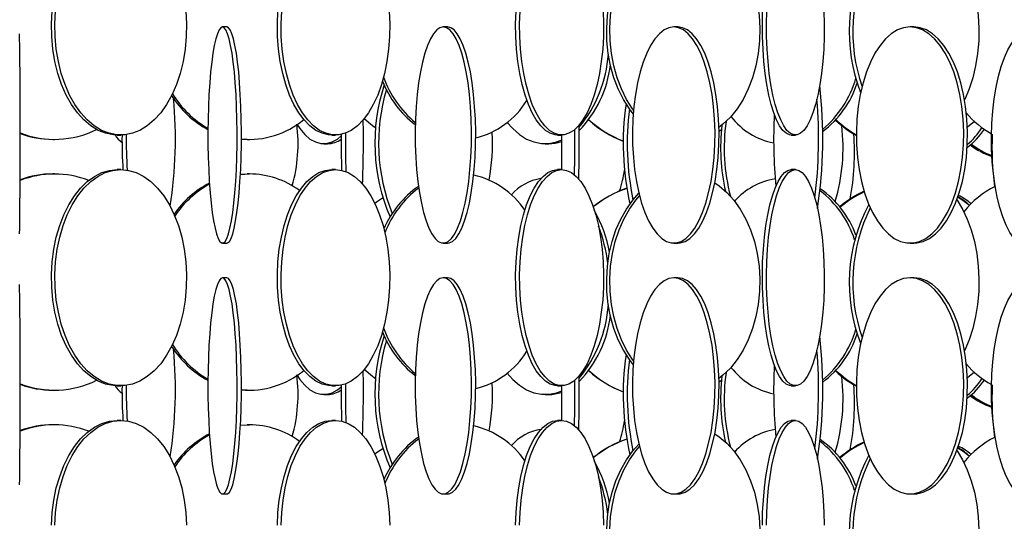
# Model space of a CAD drawing. Header units: millimetres. Extents: x 495 to 2657, y 518 to 2595.
# Tile 20 of 96: x 628 to 742, y 1976 to 2034. Entities that reach past the tile are written whole.
import ezdxf

# ---------------------------------------------------------------- set-up
doc = ezdxf.new("R2010")
doc.units = ezdxf.units.MM

msp = doc.modelspace()

# ---------------------------------------------------------------- linework, layer by layer
at = {"color": 7, "linetype": 'Continuous', "lineweight": 25}
for p, q in [((651.63, 2033.05), (651.14, 2033.05)), ((677.16, 2033.05), (676.68, 2033.05)), ((703.8, 2033.05), (703.34, 2033.05)), ((731.11, 2033.05), (730.68, 2033.05)), ((708.86, 2021.15), (708.58, 2020.97)), ((631.52, 2020.05), (631.69, 2020.05)), ((638.97, 2020.55), (639.37, 2020.55)), ((654.01, 2020.05), (654.25, 2020.05)), ((663.77, 2020.55), (664.21, 2020.55)), ((689.91, 2020.55), (690.37, 2020.55)), ((716.94, 2020.55), (717.42, 2020.55)), ((662.85, 2019.55), (663.3, 2019.55)), ((688.48, 2019.55), (688.88, 2019.55)), ((639.37, 2016.55), (638.97, 2016.55)), ((664.21, 2016.55), (663.77, 2016.55)), ((690.37, 2016.55), (689.91, 2016.55)), ((717.42, 2016.55), (716.94, 2016.55)), ((631.69, 2016.05), (631.52, 2016.05)), ((653.21, 2015.99), (654.25, 2016.05)), ((653.21, 2016.02), (654.01, 2016.05)), ((654.25, 2016.05), (654.01, 2016.05)), ((651.14, 2008.05), (651.63, 2008.05)), ((676.68, 2008.05), (677.16, 2008.05)), ((703.34, 2008.05), (703.8, 2008.05)), ((730.68, 2008.05), (731.11, 2008.05)), ((651.63, 2004.05), (651.14, 2004.05)), ((677.16, 2004.05), (676.68, 2004.05)), ((703.8, 2004.05), (703.34, 2004.05)), ((731.11, 2004.05), (730.68, 2004.05)), ((638.97, 1991.55), (639.37, 1991.55)), ((663.77, 1991.55), (664.21, 1991.55)), ((689.91, 1991.55), (690.37, 1991.55)), ((708.86, 1992.15), (708.58, 1991.97)), ((716.94, 1991.55), (717.42, 1991.55)), ((631.52, 1991.05), (631.69, 1991.05)), ((654.01, 1991.05), (654.25, 1991.05)), ((662.85, 1990.55), (663.3, 1990.55)), ((688.48, 1990.55), (688.88, 1990.55)), ((631.69, 1987.05), (631.52, 1987.05)), ((639.37, 1987.55), (638.97, 1987.55)), ((653.21, 1986.99), (654.25, 1987.05)), ((653.21, 1987.02), (654.01, 1987.05)), ((654.25, 1987.05), (654.01, 1987.05)), ((664.21, 1987.55), (663.77, 1987.55)), ((690.37, 1987.55), (689.91, 1987.55)), ((717.42, 1987.55), (716.94, 1987.55)), ((651.14, 1979.05), (651.63, 1979.05)), ((676.68, 1979.05), (677.16, 1979.05)), ((703.34, 1979.05), (703.8, 1979.05)), ((730.68, 1979.05), (731.11, 1979.05))]:
    msp.add_line(p, q, dxfattribs=at)
at = {"color": 7, "linetype": 'Continuous', "lineweight": 25, "flags": 128}
for points in [[(708.09, 2044.01), (708.59, 2043.67), (709.48, 2042.92), (710.29, 2042.02), (711.03, 2040.99), (711.68, 2039.84), (712.23, 2038.58), (712.67, 2037.25), (713, 2035.84), (713.21, 2034.39), (713.3, 2032.92), (713.27, 2031.44), (713.12, 2029.97), (712.85, 2028.55), (712.46, 2027.17), (711.97, 2025.88), (711.37, 2024.67), (710.67, 2023.58), (709.89, 2022.61), (709.04, 2021.79), (708.57, 2021.41)], [(698.66, 2023.01), (698.22, 2023.58), (697.53, 2024.67), (696.93, 2025.88), (696.43, 2027.17), (696.04, 2028.55), (695.77, 2029.97), (695.62, 2031.44), (695.59, 2032.92), (695.68, 2034.39), (695.89, 2035.84), (696.22, 2037.25), (696.66, 2038.58), (697.21, 2039.84), (697.86, 2040.99), (698.6, 2042.02), (699.32, 2042.82)], [(698.69, 2023.43), (698.58, 2023.58), (697.89, 2024.67), (697.29, 2025.88), (696.79, 2027.17), (696.4, 2028.55), (696.13, 2029.97), (695.98, 2031.44), (695.95, 2032.92), (696.04, 2034.39), (696.25, 2035.84), (696.58, 2037.25), (697.02, 2038.58), (697.57, 2039.84), (698.22, 2040.99), (698.96, 2042.02), (699.39, 2042.52)], [(736.09, 2042.06), (736.12, 2042.02), (736.74, 2040.99), (737.28, 2039.84), (737.74, 2038.58), (738.12, 2037.25), (738.39, 2035.84), (738.57, 2034.39), (738.65, 2032.92), (738.62, 2031.44), (738.49, 2029.97), (738.27, 2028.55), (737.94, 2027.17), (737.53, 2025.88), (737.02, 2024.67), (736.99, 2024.61)], [(638.97, 2020.55), (638.52, 2020.57), (637.62, 2020.75), (636.74, 2021.09), (635.9, 2021.61), (635.1, 2022.29), (634.35, 2023.11), (633.66, 2024.08), (633.05, 2025.17), (632.53, 2026.38), (632.09, 2027.67), (631.75, 2029.05), (631.52, 2030.47), (631.38, 2031.94), (631.36, 2033.42), (631.44, 2034.89)], [(646.9, 2034.89), (646.98, 2033.42), (646.95, 2031.94), (646.82, 2030.47), (646.58, 2029.05), (646.24, 2027.67), (645.81, 2026.38), (645.28, 2025.17), (644.67, 2024.08), (643.99, 2023.11), (643.24, 2022.29), (642.44, 2021.61), (641.59, 2021.09), (640.71, 2020.75), (639.82, 2020.57), (638.91, 2020.57), (638.02, 2020.75), (637.14, 2021.09), (636.29, 2021.61), (635.49, 2022.29), (634.74, 2023.11), (634.06, 2024.08), (633.45, 2025.17), (632.92, 2026.38), (632.49, 2027.67), (632.15, 2029.05), (631.91, 2030.47), (631.78, 2031.94), (631.75, 2033.42), (631.83, 2034.89)], [(663.77, 2020.55), (663.4, 2020.57), (662.66, 2020.75), (661.94, 2021.09), (661.24, 2021.61), (660.58, 2022.29), (659.96, 2023.11), (659.39, 2024.08), (658.89, 2025.17), (658.46, 2026.38), (658.1, 2027.67), (657.82, 2029.05), (657.62, 2030.47), (657.51, 2031.94), (657.49, 2033.42), (657.55, 2034.89)], [(670.42, 2034.89), (670.49, 2033.42), (670.47, 2031.94), (670.36, 2030.47), (670.16, 2029.05), (669.88, 2027.67), (669.52, 2026.38), (669.09, 2025.17), (668.58, 2024.08), (668.02, 2023.11), (667.4, 2022.29), (666.74, 2021.61), (666.04, 2021.09), (665.32, 2020.75), (664.58, 2020.57), (663.83, 2020.57), (663.09, 2020.75), (662.37, 2021.09), (661.67, 2021.61), (661.01, 2022.29), (660.39, 2023.11), (659.83, 2024.08), (659.32, 2025.17), (658.89, 2026.38), (658.53, 2027.67), (658.25, 2029.05), (658.05, 2030.47), (657.94, 2031.94), (657.92, 2033.42), (657.99, 2034.89)], [(689.91, 2020.55), (689.62, 2020.57), (689.05, 2020.75), (688.49, 2021.09), (687.95, 2021.61), (687.44, 2022.29), (686.96, 2023.11), (686.52, 2024.08), (686.14, 2025.17), (685.8, 2026.38), (685.52, 2027.67), (685.31, 2029.05), (685.16, 2030.47), (685.07, 2031.94), (685.05, 2033.42), (685.1, 2034.89)], [(695.17, 2034.89), (695.22, 2033.42), (695.2, 2031.94), (695.12, 2030.47), (694.96, 2029.05), (694.75, 2027.67), (694.47, 2026.38), (694.14, 2025.17), (693.75, 2024.08), (693.31, 2023.11), (692.83, 2022.29), (692.32, 2021.61), (691.78, 2021.09), (691.22, 2020.75), (690.65, 2020.57), (690.08, 2020.57), (689.51, 2020.75), (688.95, 2021.09), (688.41, 2021.61), (687.9, 2022.29), (687.42, 2023.11), (686.98, 2024.08), (686.6, 2025.17), (686.26, 2026.38), (685.98, 2027.67), (685.77, 2029.05), (685.62, 2030.47), (685.53, 2031.94), (685.51, 2033.42), (685.57, 2034.89)], [(716.94, 2020.55), (716.74, 2020.57), (716.35, 2020.75), (715.96, 2021.09), (715.59, 2021.61), (715.24, 2022.29), (714.91, 2023.11), (714.61, 2024.08), (714.34, 2025.17), (714.11, 2026.38), (713.92, 2027.67), (713.77, 2029.05), (713.67, 2030.47), (713.61, 2031.94), (713.6, 2033.42), (713.63, 2034.89)], [(720.72, 2034.89), (720.76, 2033.42), (720.75, 2031.94), (720.69, 2030.47), (720.58, 2029.05), (720.44, 2027.67), (720.24, 2026.38), (720.01, 2025.17), (719.75, 2024.08), (719.45, 2023.11), (719.12, 2022.29), (718.77, 2021.61), (718.39, 2021.09), (718.01, 2020.75), (717.62, 2020.57), (717.22, 2020.57), (716.83, 2020.75), (716.44, 2021.09), (716.07, 2021.61), (715.72, 2022.29), (715.39, 2023.11), (715.09, 2024.08), (714.82, 2025.17), (714.59, 2026.38), (714.4, 2027.67), (714.25, 2029.05), (714.15, 2030.47), (714.09, 2031.94), (714.08, 2033.42), (714.11, 2034.89)], [(627.67, 2009.11), (627.68, 2009.79), (627.69, 2010.61), (627.7, 2011.58), (627.7, 2012.67), (627.71, 2013.88), (627.72, 2015.17), (627.72, 2016.55), (627.72, 2017.97), (627.73, 2019.44), (627.73, 2020.92), (627.72, 2022.39), (627.72, 2023.84), (627.72, 2025.25), (627.71, 2026.58), (627.71, 2027.84), (627.7, 2028.99), (627.69, 2030.02), (627.68, 2030.92), (627.67, 2031.67), (627.66, 2032.27)], [(651.14, 2033.05), (650.94, 2032.96), (650.74, 2032.7), (650.55, 2032.27), (650.37, 2031.67), (650.19, 2030.92), (650.03, 2030.02), (649.89, 2028.99), (649.76, 2027.84), (649.66, 2026.58), (649.57, 2025.25), (649.51, 2023.84), (649.46, 2022.39), (649.45, 2020.92), (649.45, 2019.44), (649.48, 2017.97), (649.54, 2016.55), (649.61, 2015.17), (649.71, 2013.88), (649.82, 2012.67), (649.96, 2011.58), (650.11, 2010.61), (650.28, 2009.79), (650.46, 2009.11), (650.64, 2008.59), (650.84, 2008.25), (651.04, 2008.07), (651.24, 2008.07), (651.44, 2008.25), (651.63, 2008.59), (651.82, 2009.11), (652, 2009.79), (652.17, 2010.61), (652.32, 2011.58), (652.45, 2012.67), (652.57, 2013.88), (652.67, 2015.17), (652.74, 2016.55), (652.79, 2017.97), (652.82, 2019.44), (652.83, 2020.92), (652.81, 2022.39), (652.77, 2023.84), (652.71, 2025.25), (652.62, 2026.58), (652.51, 2027.84), (652.39, 2028.99), (652.24, 2030.02), (652.08, 2030.92), (651.91, 2031.67), (651.73, 2032.27), (651.54, 2032.7), (651.34, 2032.96), (651.14, 2033.05)], [(651.63, 2008.05), (651.73, 2008.07), (651.93, 2008.25), (652.13, 2008.59), (652.32, 2009.11), (652.49, 2009.79), (652.66, 2010.61), (652.81, 2011.58), (652.95, 2012.67), (653.07, 2013.88), (653.16, 2015.17), (653.24, 2016.55), (653.29, 2017.97), (653.32, 2019.44), (653.33, 2020.92), (653.31, 2022.39), (653.27, 2023.84), (653.2, 2025.25), (653.12, 2026.58), (653.01, 2027.84), (652.88, 2028.99), (652.74, 2030.02), (652.58, 2030.92), (652.41, 2031.67), (652.22, 2032.27), (652.03, 2032.7), (651.83, 2032.96), (651.63, 2033.05), (651.63, 2033.05)], [(676.68, 2033.05), (676.3, 2032.96), (675.92, 2032.7), (675.55, 2032.27), (675.19, 2031.67), (674.86, 2030.92), (674.55, 2030.02), (674.27, 2028.99), (674.03, 2027.84), (673.83, 2026.58), (673.66, 2025.25), (673.54, 2023.84), (673.46, 2022.39), (673.42, 2020.92), (673.43, 2019.44), (673.49, 2017.97), (673.59, 2016.55), (673.74, 2015.17), (673.92, 2013.88), (674.15, 2012.67), (674.41, 2011.58), (674.7, 2010.61), (675.02, 2009.79), (675.37, 2009.11), (675.73, 2008.59), (676.1, 2008.25), (676.49, 2008.07), (676.88, 2008.07), (677.26, 2008.25), (677.63, 2008.59), (678, 2009.11), (678.34, 2009.79), (678.66, 2010.61), (678.95, 2011.58), (679.21, 2012.67), (679.44, 2013.88), (679.63, 2015.17), (679.77, 2016.55), (679.87, 2017.97), (679.93, 2019.44), (679.94, 2020.92), (679.91, 2022.39), (679.83, 2023.84), (679.7, 2025.25), (679.54, 2026.58), (679.33, 2027.84), (679.09, 2028.99), (678.81, 2030.02), (678.5, 2030.92), (678.17, 2031.67), (677.82, 2032.27), (677.45, 2032.7), (677.07, 2032.96), (676.68, 2033.05)], [(677.16, 2008.05), (677.36, 2008.07), (677.74, 2008.25), (678.12, 2008.59), (678.48, 2009.11), (678.82, 2009.79), (679.14, 2010.61), (679.44, 2011.58), (679.7, 2012.67), (679.92, 2013.88), (680.11, 2015.17), (680.25, 2016.55), (680.36, 2017.97), (680.41, 2019.44), (680.43, 2020.92), (680.39, 2022.39), (680.31, 2023.84), (680.19, 2025.25), (680.02, 2026.58), (679.81, 2027.84), (679.57, 2028.99), (679.29, 2030.02), (678.99, 2030.92), (678.65, 2031.67), (678.3, 2032.27), (677.93, 2032.7), (677.55, 2032.96), (677.16, 2033.05), (677.16, 2033.05)], [(703.34, 2033.05), (702.78, 2032.96), (702.22, 2032.7), (701.68, 2032.27), (701.16, 2031.67), (700.67, 2030.92), (700.22, 2030.02), (699.82, 2028.99), (699.46, 2027.84), (699.16, 2026.58), (698.91, 2025.25), (698.73, 2023.84), (698.62, 2022.39), (698.56, 2020.92), (698.58, 2019.44), (698.67, 2017.97), (698.81, 2016.55), (699.03, 2015.17), (699.3, 2013.88), (699.63, 2012.67), (700.01, 2011.58), (700.44, 2010.61), (700.91, 2009.79), (701.41, 2009.11), (701.95, 2008.59), (702.5, 2008.25), (703.06, 2008.07), (703.62, 2008.07), (704.19, 2008.25), (704.74, 2008.59), (705.27, 2009.11), (705.77, 2009.79), (706.24, 2010.61), (706.67, 2011.58), (707.05, 2012.67), (707.38, 2013.88), (707.66, 2015.17), (707.87, 2016.55), (708.02, 2017.97), (708.1, 2019.44), (708.12, 2020.92), (708.07, 2022.39), (707.95, 2023.84), (707.77, 2025.25), (707.53, 2026.58), (707.22, 2027.84), (706.87, 2028.99), (706.46, 2030.02), (706.01, 2030.92), (705.52, 2031.67), (705.01, 2032.27), (704.46, 2032.7), (703.91, 2032.96), (703.34, 2033.05)], [(703.8, 2008.05), (704.09, 2008.07), (704.65, 2008.25), (705.2, 2008.59), (705.73, 2009.11), (706.23, 2009.79), (706.7, 2010.61), (707.13, 2011.58), (707.51, 2012.67), (707.84, 2013.88), (708.12, 2015.17), (708.33, 2016.55), (708.48, 2017.97), (708.56, 2019.44), (708.58, 2020.92), (708.53, 2022.39), (708.41, 2023.84), (708.23, 2025.25), (707.99, 2026.58), (707.69, 2027.84), (707.33, 2028.99), (706.92, 2030.02), (706.47, 2030.92), (705.99, 2031.67), (705.47, 2032.27), (704.93, 2032.7), (704.37, 2032.96), (703.8, 2033.05), (703.8, 2033.05)], [(730.68, 2033.05), (729.94, 2032.96), (729.22, 2032.7), (728.51, 2032.27), (727.84, 2031.67), (727.21, 2030.92), (726.62, 2030.02), (726.09, 2028.99), (725.63, 2027.84), (725.24, 2026.58), (724.92, 2025.25), (724.68, 2023.84), (724.53, 2022.39), (724.47, 2020.92), (724.49, 2019.44), (724.6, 2017.97), (724.79, 2016.55), (725.07, 2015.17), (725.42, 2013.88), (725.85, 2012.67), (726.35, 2011.58), (726.91, 2010.61), (727.52, 2009.79), (728.17, 2009.11), (728.86, 2008.59), (729.58, 2008.25), (730.31, 2008.07), (731.05, 2008.07), (731.78, 2008.25), (732.49, 2008.59), (733.19, 2009.11), (733.84, 2009.79), (734.45, 2010.61), (735.01, 2011.58), (735.51, 2012.67), (735.94, 2013.88), (736.29, 2015.17), (736.57, 2016.55), (736.76, 2017.97), (736.87, 2019.44), (736.89, 2020.92), (736.83, 2022.39), (736.68, 2023.84), (736.44, 2025.25), (736.12, 2026.58), (735.73, 2027.84), (735.27, 2028.99), (734.74, 2030.02), (734.15, 2030.92), (733.52, 2031.67), (732.84, 2032.27), (732.14, 2032.7), (731.41, 2032.96), (730.68, 2033.05)], [(731.11, 2008.05), (731.48, 2008.07), (732.21, 2008.25), (732.93, 2008.59), (733.62, 2009.11), (734.27, 2009.79), (734.89, 2010.61), (735.44, 2011.58), (735.94, 2012.67), (736.37, 2013.88), (736.73, 2015.17), (737, 2016.55), (737.2, 2017.97), (737.3, 2019.44), (737.33, 2020.92), (737.26, 2022.39), (737.11, 2023.84), (736.87, 2025.25), (736.56, 2026.58), (736.16, 2027.84), (735.7, 2028.99), (735.17, 2030.02), (734.59, 2030.92), (733.95, 2031.67), (733.28, 2032.27), (732.57, 2032.7), (731.85, 2032.96), (731.11, 2033.05), (731.11, 2033.05)], [(742.77, 2008.51), (742.68, 2008.61), (742.22, 2009.29), (741.8, 2010.11), (741.41, 2011.08), (741.06, 2012.17), (740.76, 2013.38), (740.51, 2014.67), (740.32, 2016.05), (740.18, 2017.47), (740.1, 2018.94), (740.09, 2020.42), (740.13, 2021.89), (740.24, 2023.34), (740.41, 2024.75), (740.63, 2026.08), (740.9, 2027.34), (741.23, 2028.49), (741.6, 2029.52), (742.01, 2030.42), (742.45, 2031.17), (742.66, 2031.46)], [(668.86, 2021.33), (668.48, 2021.61), (667.52, 2022.43)], [(684.03, 2022.05), (684.71, 2021.29), (685.49, 2020.61), (686.31, 2020.09), (687.17, 2019.75), (688.04, 2019.57), (688.92, 2019.57), (689.79, 2019.75), (690.33, 2019.95)], [(738.12, 2022.13), (737.51, 2021.61), (737.31, 2021.46)], [(659.73, 2021.81), (660.08, 2021.29), (660.66, 2020.61), (661.26, 2020.09), (661.89, 2019.75), (662.53, 2019.57), (663.17, 2019.57), (663.81, 2019.75), (664.44, 2020.09), (664.86, 2020.44)], [(654.01, 2020.05), (653.36, 2020.07), (653.33, 2020.07)], [(638.97, 1991.55), (638.52, 1991.57), (637.62, 1991.75), (636.74, 1992.09), (635.9, 1992.61), (635.1, 1993.29), (634.35, 1994.11), (633.66, 1995.08), (633.05, 1996.17), (632.53, 1997.38), (632.09, 1998.67), (631.75, 2000.05), (631.52, 2001.47), (631.38, 2002.94), (631.36, 2004.42), (631.44, 2005.89), (631.62, 2007.34), (631.91, 2008.75), (632.3, 2010.08), (632.78, 2011.34), (633.35, 2012.49), (634, 2013.52), (634.71, 2014.42), (635.49, 2015.17), (636.32, 2015.77), (637.18, 2016.2), (638.07, 2016.46), (638.97, 2016.55), (638.97, 2016.55)], [(639.37, 2016.55), (640.27, 2016.46), (641.15, 2016.2), (642.02, 2015.77), (642.84, 2015.17), (643.62, 2014.42), (644.34, 2013.52), (644.99, 2012.49), (645.55, 2011.34), (646.04, 2010.08), (646.42, 2008.75), (646.71, 2007.34), (646.9, 2005.89), (646.98, 2004.42), (646.95, 2002.94), (646.82, 2001.47), (646.58, 2000.05), (646.24, 1998.67), (645.81, 1997.38), (645.28, 1996.17), (644.67, 1995.08), (643.99, 1994.11), (643.24, 1993.29), (642.44, 1992.61), (641.59, 1992.09), (640.71, 1991.75), (639.82, 1991.57), (638.91, 1991.57), (638.02, 1991.75), (637.14, 1992.09), (636.29, 1992.61), (635.49, 1993.29), (634.74, 1994.11), (634.06, 1995.08), (633.45, 1996.17), (632.92, 1997.38), (632.49, 1998.67), (632.15, 2000.05), (631.91, 2001.47), (631.78, 2002.94), (631.75, 2004.42), (631.83, 2005.89), (632.02, 2007.34), (632.31, 2008.75), (632.69, 2010.08), (633.18, 2011.34), (633.75, 2012.49), (634.39, 2013.52), (635.11, 2014.42), (635.89, 2015.17), (636.71, 2015.77), (637.58, 2016.2), (638.46, 2016.46), (639.37, 2016.55)], [(663.77, 1991.55), (663.4, 1991.57), (662.66, 1991.75), (661.94, 1992.09), (661.24, 1992.61), (660.58, 1993.29), (659.96, 1994.11), (659.39, 1995.08), (658.89, 1996.17), (658.46, 1997.38), (658.1, 1998.67), (657.82, 2000.05), (657.62, 2001.47), (657.51, 2002.94), (657.49, 2004.42), (657.55, 2005.89), (657.71, 2007.34), (657.95, 2008.75), (658.27, 2010.08), (658.66, 2011.34), (659.13, 2012.49), (659.67, 2013.52), (660.26, 2014.42), (660.9, 2015.17), (661.58, 2015.77), (662.3, 2016.2), (663.03, 2016.46), (663.77, 2016.55), (663.77, 2016.55)], [(664.21, 2016.55), (664.95, 2016.46), (665.68, 2016.2), (666.39, 2015.77), (667.08, 2015.17), (667.72, 2014.42), (668.31, 2013.52), (668.84, 2012.49), (669.31, 2011.34), (669.71, 2010.08), (670.03, 2008.75), (670.27, 2007.34), (670.42, 2005.89), (670.49, 2004.42), (670.47, 2002.94), (670.36, 2001.47), (670.16, 2000.05), (669.88, 1998.67), (669.52, 1997.38), (669.09, 1996.17), (668.58, 1995.08), (668.02, 1994.11), (667.4, 1993.29), (666.74, 1992.61), (666.04, 1992.09), (665.32, 1991.75), (664.58, 1991.57), (663.83, 1991.57), (663.09, 1991.75), (662.37, 1992.09), (661.67, 1992.61), (661.01, 1993.29), (660.39, 1994.11), (659.83, 1995.08), (659.32, 1996.17), (658.89, 1997.38), (658.53, 1998.67), (658.25, 2000.05), (658.05, 2001.47), (657.94, 2002.94), (657.92, 2004.42), (657.99, 2005.89), (658.14, 2007.34), (658.38, 2008.75), (658.7, 2010.08), (659.1, 2011.34), (659.57, 2012.49), (660.1, 2013.52), (660.69, 2014.42), (661.33, 2015.17), (662.02, 2015.77), (662.73, 2016.2), (663.46, 2016.46), (664.21, 2016.55)], [(689.91, 1991.55), (689.62, 1991.57), (689.05, 1991.75), (688.49, 1992.09), (687.95, 1992.61), (687.44, 1993.29), (686.96, 1994.11), (686.52, 1995.08), (686.14, 1996.17), (685.8, 1997.38), (685.52, 1998.67), (685.31, 2000.05), (685.16, 2001.47), (685.07, 2002.94), (685.05, 2004.42), (685.1, 2005.89), (685.22, 2007.34), (685.41, 2008.75), (685.65, 2010.08), (685.96, 2011.34), (686.32, 2012.49), (686.74, 2013.52), (687.19, 2014.42), (687.69, 2015.17), (688.22, 2015.77), (688.77, 2016.2), (689.33, 2016.46), (689.91, 2016.55), (689.91, 2016.55)], [(690.37, 2016.55), (690.94, 2016.46), (691.51, 2016.2), (692.06, 2015.77), (692.58, 2015.17), (693.08, 2014.42), (693.53, 2013.52), (693.95, 2012.49), (694.31, 2011.34), (694.62, 2010.08), (694.86, 2008.75), (695.05, 2007.34), (695.17, 2005.89), (695.22, 2004.42), (695.2, 2002.94), (695.12, 2001.47), (694.96, 2000.05), (694.75, 1998.67), (694.47, 1997.38), (694.14, 1996.17), (693.75, 1995.08), (693.31, 1994.11), (692.83, 1993.29), (692.32, 1992.61), (691.78, 1992.09), (691.22, 1991.75), (690.65, 1991.57), (690.08, 1991.57), (689.51, 1991.75), (688.95, 1992.09), (688.41, 1992.61), (687.9, 1993.29), (687.42, 1994.11), (686.98, 1995.08), (686.6, 1996.17), (686.26, 1997.38), (685.98, 1998.67), (685.77, 2000.05), (685.62, 2001.47), (685.53, 2002.94), (685.51, 2004.42), (685.57, 2005.89), (685.68, 2007.34), (685.87, 2008.75), (686.12, 2010.08), (686.42, 2011.34), (686.78, 2012.49), (687.2, 2013.52), (687.65, 2014.42), (688.15, 2015.17), (688.68, 2015.77), (689.23, 2016.2), (689.79, 2016.46), (690.37, 2016.55)], [(716.94, 1991.55), (716.74, 1991.57), (716.35, 1991.75), (715.96, 1992.09), (715.59, 1992.61), (715.24, 1993.29), (714.91, 1994.11), (714.61, 1995.08), (714.34, 1996.17), (714.11, 1997.38), (713.92, 1998.67), (713.77, 2000.05), (713.67, 2001.47), (713.61, 2002.94), (713.6, 2004.42), (713.63, 2005.89), (713.71, 2007.34), (713.84, 2008.75), (714.01, 2010.08), (714.22, 2011.34), (714.47, 2012.49), (714.76, 2013.52), (715.07, 2014.42), (715.41, 2015.17), (715.77, 2015.77), (716.15, 2016.2), (716.54, 2016.46), (716.94, 2016.55), (716.94, 2016.55)], [(717.42, 2016.55), (717.81, 2016.46), (718.2, 2016.2), (718.58, 2015.77), (718.94, 2015.17), (719.29, 2014.42), (719.6, 2013.52), (719.88, 2012.49), (720.13, 2011.34), (720.34, 2010.08), (720.51, 2008.75), (720.64, 2007.34), (720.72, 2005.89), (720.76, 2004.42), (720.75, 2002.94), (720.69, 2001.47), (720.58, 2000.05), (720.44, 1998.67), (720.24, 1997.38), (720.01, 1996.17), (719.75, 1995.08), (719.45, 1994.11), (719.12, 1993.29), (718.77, 1992.61), (718.39, 1992.09), (718.01, 1991.75), (717.62, 1991.57), (717.22, 1991.57), (716.83, 1991.75), (716.44, 1992.09), (716.07, 1992.61), (715.72, 1993.29), (715.39, 1994.11), (715.09, 1995.08), (714.82, 1996.17), (714.59, 1997.38), (714.4, 1998.67), (714.25, 2000.05), (714.15, 2001.47), (714.09, 2002.94), (714.08, 2004.42), (714.11, 2005.89), (714.2, 2007.34), (714.32, 2008.75), (714.49, 2010.08), (714.7, 2011.34), (714.95, 2012.49), (715.24, 2013.52), (715.55, 2014.42), (715.89, 2015.17), (716.26, 2015.77), (716.63, 2016.2), (717.02, 2016.46), (717.42, 2016.55)], [(708.09, 2015.01), (708.59, 2014.67), (709.48, 2013.92), (710.29, 2013.02), (711.03, 2011.99), (711.68, 2010.84), (712.23, 2009.58), (712.67, 2008.25), (713, 2006.84), (713.21, 2005.39), (713.3, 2003.92), (713.27, 2002.44), (713.12, 2000.97), (712.85, 1999.55), (712.46, 1998.17), (711.97, 1996.88), (711.37, 1995.67), (710.67, 1994.58), (709.89, 1993.61), (709.04, 1992.79), (708.57, 1992.41)], [(668.75, 2012.69), (669.07, 2012.92), (669.65, 2013.29)], [(698.66, 1994.01), (698.22, 1994.58), (697.53, 1995.67), (696.93, 1996.88), (696.43, 1998.17), (696.04, 1999.55), (695.77, 2000.97), (695.62, 2002.44), (695.59, 2003.92), (695.68, 2005.39), (695.89, 2006.84), (696.22, 2008.25), (696.66, 2009.58), (697.21, 2010.84), (697.86, 2011.99), (698.6, 2013.02), (699.32, 2013.82)], [(698.69, 1994.43), (698.58, 1994.58), (697.89, 1995.67), (697.29, 1996.88), (696.79, 1998.17), (696.4, 1999.55), (696.13, 2000.97), (695.98, 2002.44), (695.95, 2003.92), (696.04, 2005.39), (696.25, 2006.84), (696.58, 2008.25), (697.02, 2009.58), (697.57, 2010.84), (698.22, 2011.99), (698.96, 2013.02), (699.39, 2013.52)], [(736.09, 2013.06), (736.12, 2013.02), (736.74, 2011.99), (737.28, 2010.84), (737.74, 2009.58), (738.12, 2008.25), (738.39, 2006.84), (738.57, 2005.39), (738.65, 2003.92), (738.62, 2002.44), (738.49, 2000.97), (738.27, 1999.55), (737.94, 1998.17), (737.53, 1996.88), (737.02, 1995.67), (736.99, 1995.61)], [(736.21, 2013.39), (736.93, 2012.92), (737.57, 2012.43)], [(651.14, 2004.05), (650.94, 2003.96), (650.74, 2003.7), (650.55, 2003.27), (650.37, 2002.67), (650.19, 2001.92), (650.03, 2001.02), (649.89, 1999.99), (649.76, 1998.84), (649.66, 1997.58), (649.57, 1996.25), (649.51, 1994.84), (649.46, 1993.39), (649.45, 1991.92), (649.45, 1990.44), (649.48, 1988.97), (649.54, 1987.55), (649.61, 1986.17), (649.71, 1984.88), (649.82, 1983.67), (649.96, 1982.58), (650.11, 1981.61), (650.28, 1980.79), (650.46, 1980.11), (650.64, 1979.59), (650.84, 1979.25), (651.04, 1979.07), (651.24, 1979.07), (651.44, 1979.25), (651.63, 1979.59), (651.82, 1980.11), (652, 1980.79), (652.17, 1981.61), (652.32, 1982.58), (652.45, 1983.67), (652.57, 1984.88), (652.67, 1986.17), (652.74, 1987.55), (652.79, 1988.97), (652.82, 1990.44), (652.83, 1991.92), (652.81, 1993.39), (652.77, 1994.84), (652.71, 1996.25), (652.62, 1997.58), (652.51, 1998.84), (652.39, 1999.99), (652.24, 2001.02), (652.08, 2001.92), (651.91, 2002.67), (651.73, 2003.27), (651.54, 2003.7), (651.34, 2003.96), (651.14, 2004.05)], [(651.63, 1979.05), (651.73, 1979.07), (651.93, 1979.25), (652.13, 1979.59), (652.32, 1980.11), (652.49, 1980.79), (652.66, 1981.61), (652.81, 1982.58), (652.95, 1983.67), (653.07, 1984.88), (653.16, 1986.17), (653.24, 1987.55), (653.29, 1988.97), (653.32, 1990.44), (653.33, 1991.92), (653.31, 1993.39), (653.27, 1994.84), (653.2, 1996.25), (653.12, 1997.58), (653.01, 1998.84), (652.88, 1999.99), (652.74, 2001.02), (652.58, 2001.92), (652.41, 2002.67), (652.22, 2003.27), (652.03, 2003.7), (651.83, 2003.96), (651.63, 2004.05), (651.63, 2004.05)], [(676.68, 2004.05), (676.3, 2003.96), (675.92, 2003.7), (675.55, 2003.27), (675.19, 2002.67), (674.86, 2001.92), (674.55, 2001.02), (674.27, 1999.99), (674.03, 1998.84), (673.83, 1997.58), (673.66, 1996.25), (673.54, 1994.84), (673.46, 1993.39), (673.42, 1991.92), (673.43, 1990.44), (673.49, 1988.97), (673.59, 1987.55), (673.74, 1986.17), (673.92, 1984.88), (674.15, 1983.67), (674.41, 1982.58), (674.7, 1981.61), (675.02, 1980.79), (675.37, 1980.11), (675.73, 1979.59), (676.1, 1979.25), (676.49, 1979.07), (676.88, 1979.07), (677.26, 1979.25), (677.63, 1979.59), (678, 1980.11), (678.34, 1980.79), (678.66, 1981.61), (678.95, 1982.58), (679.21, 1983.67), (679.44, 1984.88), (679.63, 1986.17), (679.77, 1987.55), (679.87, 1988.97), (679.93, 1990.44), (679.94, 1991.92), (679.91, 1993.39), (679.83, 1994.84), (679.7, 1996.25), (679.54, 1997.58), (679.33, 1998.84), (679.09, 1999.99), (678.81, 2001.02), (678.5, 2001.92), (678.17, 2002.67), (677.82, 2003.27), (677.45, 2003.7), (677.07, 2003.96), (676.68, 2004.05)], [(677.16, 1979.05), (677.36, 1979.07), (677.74, 1979.25), (678.12, 1979.59), (678.48, 1980.11), (678.82, 1980.79), (679.14, 1981.61), (679.44, 1982.58), (679.7, 1983.67), (679.92, 1984.88), (680.11, 1986.17), (680.25, 1987.55), (680.36, 1988.97), (680.41, 1990.44), (680.43, 1991.92), (680.39, 1993.39), (680.31, 1994.84), (680.19, 1996.25), (680.02, 1997.58), (679.81, 1998.84), (679.57, 1999.99), (679.29, 2001.02), (678.99, 2001.92), (678.65, 2002.67), (678.3, 2003.27), (677.93, 2003.7), (677.55, 2003.96), (677.16, 2004.05), (677.16, 2004.05)], [(703.34, 2004.05), (702.78, 2003.96), (702.22, 2003.7), (701.68, 2003.27), (701.16, 2002.67), (700.67, 2001.92), (700.22, 2001.02), (699.82, 1999.99), (699.46, 1998.84), (699.16, 1997.58), (698.91, 1996.25), (698.73, 1994.84), (698.62, 1993.39), (698.56, 1991.92), (698.58, 1990.44), (698.67, 1988.97), (698.81, 1987.55), (699.03, 1986.17), (699.3, 1984.88), (699.63, 1983.67), (700.01, 1982.58), (700.44, 1981.61), (700.91, 1980.79), (701.41, 1980.11), (701.95, 1979.59), (702.5, 1979.25), (703.06, 1979.07), (703.62, 1979.07), (704.19, 1979.25), (704.74, 1979.59), (705.27, 1980.11), (705.77, 1980.79), (706.24, 1981.61), (706.67, 1982.58), (707.05, 1983.67), (707.38, 1984.88), (707.66, 1986.17), (707.87, 1987.55), (708.02, 1988.97), (708.1, 1990.44), (708.12, 1991.92), (708.07, 1993.39), (707.95, 1994.84), (707.77, 1996.25), (707.53, 1997.58), (707.22, 1998.84), (706.87, 1999.99), (706.46, 2001.02), (706.01, 2001.92), (705.52, 2002.67), (705.01, 2003.27), (704.46, 2003.7), (703.91, 2003.96), (703.34, 2004.05)], [(703.8, 1979.05), (704.09, 1979.07), (704.65, 1979.25), (705.2, 1979.59), (705.73, 1980.11), (706.23, 1980.79), (706.7, 1981.61), (707.13, 1982.58), (707.51, 1983.67), (707.84, 1984.88), (708.12, 1986.17), (708.33, 1987.55), (708.48, 1988.97), (708.56, 1990.44), (708.58, 1991.92), (708.53, 1993.39), (708.41, 1994.84), (708.23, 1996.25), (707.99, 1997.58), (707.69, 1998.84), (707.33, 1999.99), (706.92, 2001.02), (706.47, 2001.92), (705.99, 2002.67), (705.47, 2003.27), (704.93, 2003.7), (704.37, 2003.96), (703.8, 2004.05), (703.8, 2004.05)], [(730.68, 2004.05), (729.94, 2003.96), (729.22, 2003.7), (728.51, 2003.27), (727.84, 2002.67), (727.21, 2001.92), (726.62, 2001.02), (726.09, 1999.99), (725.63, 1998.84), (725.24, 1997.58), (724.92, 1996.25), (724.68, 1994.84), (724.53, 1993.39), (724.47, 1991.92), (724.49, 1990.44), (724.6, 1988.97), (724.79, 1987.55), (725.07, 1986.17), (725.42, 1984.88), (725.85, 1983.67), (726.35, 1982.58), (726.91, 1981.61), (727.52, 1980.79), (728.17, 1980.11), (728.86, 1979.59), (729.58, 1979.25), (730.31, 1979.07), (731.05, 1979.07), (731.78, 1979.25), (732.49, 1979.59), (733.19, 1980.11), (733.84, 1980.79), (734.45, 1981.61), (735.01, 1982.58), (735.51, 1983.67), (735.94, 1984.88), (736.29, 1986.17), (736.57, 1987.55), (736.76, 1988.97), (736.87, 1990.44), (736.89, 1991.92), (736.83, 1993.39), (736.68, 1994.84), (736.44, 1996.25), (736.12, 1997.58), (735.73, 1998.84), (735.27, 1999.99), (734.74, 2001.02), (734.15, 2001.92), (733.52, 2002.67), (732.84, 2003.27), (732.14, 2003.7), (731.41, 2003.96), (730.68, 2004.05)], [(731.11, 1979.05), (731.48, 1979.07), (732.21, 1979.25), (732.93, 1979.59), (733.62, 1980.11), (734.27, 1980.79), (734.89, 1981.61), (735.44, 1982.58), (735.94, 1983.67), (736.37, 1984.88), (736.73, 1986.17), (737, 1987.55), (737.2, 1988.97), (737.3, 1990.44), (737.33, 1991.92), (737.26, 1993.39), (737.11, 1994.84), (736.87, 1996.25), (736.56, 1997.58), (736.16, 1998.84), (735.7, 1999.99), (735.17, 2001.02), (734.59, 2001.92), (733.95, 2002.67), (733.28, 2003.27), (732.57, 2003.7), (731.85, 2003.96), (731.11, 2004.05), (731.11, 2004.05)], [(627.67, 1980.11), (627.68, 1980.79), (627.69, 1981.61), (627.7, 1982.58), (627.7, 1983.67), (627.71, 1984.88), (627.72, 1986.17), (627.72, 1987.55), (627.72, 1988.97), (627.73, 1990.44), (627.73, 1991.92), (627.72, 1993.39), (627.72, 1994.84), (627.72, 1996.25), (627.71, 1997.58), (627.71, 1998.84), (627.7, 1999.99), (627.69, 2001.02), (627.68, 2001.92), (627.67, 2002.67), (627.66, 2003.27)], [(742.77, 1979.51), (742.68, 1979.61), (742.22, 1980.29), (741.8, 1981.11), (741.41, 1982.08), (741.06, 1983.17), (740.76, 1984.38), (740.51, 1985.67), (740.32, 1987.05), (740.18, 1988.47), (740.1, 1989.94), (740.09, 1991.42), (740.13, 1992.89), (740.24, 1994.34), (740.41, 1995.75), (740.63, 1997.08), (740.9, 1998.34), (741.23, 1999.49), (741.6, 2000.52), (742.01, 2001.42), (742.45, 2002.17), (742.66, 2002.46)], [(659.73, 1992.81), (660.08, 1992.29), (660.66, 1991.61), (661.26, 1991.09), (661.89, 1990.75), (662.53, 1990.57), (663.17, 1990.57), (663.81, 1990.75), (664.44, 1991.09), (664.86, 1991.44)], [(668.86, 1992.33), (668.48, 1992.61), (667.52, 1993.43)], [(684.03, 1993.05), (684.71, 1992.29), (685.49, 1991.61), (686.31, 1991.09), (687.17, 1990.75), (688.04, 1990.57), (688.92, 1990.57), (689.79, 1990.75), (690.33, 1990.95)], [(738.12, 1993.13), (737.51, 1992.61), (737.31, 1992.46)], [(654.01, 1991.05), (653.36, 1991.07), (653.33, 1991.07)], [(631.36, 1975.42), (631.44, 1976.89), (631.62, 1978.34), (631.91, 1979.75), (632.3, 1981.08), (632.78, 1982.34), (633.35, 1983.49), (634, 1984.52), (634.71, 1985.42), (635.49, 1986.17), (636.32, 1986.77), (637.18, 1987.2), (638.07, 1987.46), (638.97, 1987.55), (638.97, 1987.55)], [(631.75, 1975.42), (631.83, 1976.89), (632.02, 1978.34), (632.31, 1979.75), (632.69, 1981.08), (633.18, 1982.34), (633.75, 1983.49), (634.39, 1984.52), (635.11, 1985.42), (635.89, 1986.17), (636.71, 1986.77), (637.58, 1987.2), (638.46, 1987.46), (639.37, 1987.55)], [(639.37, 1987.55), (640.27, 1987.46), (641.15, 1987.2), (642.02, 1986.77), (642.84, 1986.17), (643.62, 1985.42), (644.34, 1984.52), (644.99, 1983.49), (645.55, 1982.34), (646.04, 1981.08), (646.42, 1979.75), (646.71, 1978.34), (646.9, 1976.89), (646.98, 1975.42)], [(657.49, 1975.42), (657.55, 1976.89), (657.71, 1978.34), (657.95, 1979.75), (658.27, 1981.08), (658.66, 1982.34), (659.13, 1983.49), (659.67, 1984.52), (660.26, 1985.42), (660.9, 1986.17), (661.58, 1986.77), (662.3, 1987.2), (663.03, 1987.46), (663.77, 1987.55), (663.77, 1987.55)], [(657.92, 1975.42), (657.99, 1976.89), (658.14, 1978.34), (658.38, 1979.75), (658.7, 1981.08), (659.1, 1982.34), (659.57, 1983.49), (660.1, 1984.52), (660.69, 1985.42), (661.33, 1986.17), (662.02, 1986.77), (662.73, 1987.2), (663.46, 1987.46), (664.21, 1987.55)], [(664.21, 1987.55), (664.95, 1987.46), (665.68, 1987.2), (666.39, 1986.77), (667.08, 1986.17), (667.72, 1985.42), (668.31, 1984.52), (668.84, 1983.49), (669.31, 1982.34), (669.71, 1981.08), (670.03, 1979.75), (670.27, 1978.34), (670.42, 1976.89), (670.49, 1975.42)], [(685.05, 1975.42), (685.1, 1976.89), (685.22, 1978.34), (685.41, 1979.75), (685.65, 1981.08), (685.96, 1982.34), (686.32, 1983.49), (686.74, 1984.52), (687.19, 1985.42), (687.69, 1986.17), (688.22, 1986.77), (688.77, 1987.2), (689.33, 1987.46), (689.91, 1987.55), (689.91, 1987.55)], [(685.51, 1975.42), (685.57, 1976.89), (685.68, 1978.34), (685.87, 1979.75), (686.12, 1981.08), (686.42, 1982.34), (686.78, 1983.49), (687.2, 1984.52), (687.65, 1985.42), (688.15, 1986.17), (688.68, 1986.77), (689.23, 1987.2), (689.79, 1987.46), (690.37, 1987.55)], [(690.37, 1987.55), (690.94, 1987.46), (691.51, 1987.2), (692.06, 1986.77), (692.58, 1986.17), (693.08, 1985.42), (693.53, 1984.52), (693.95, 1983.49), (694.31, 1982.34), (694.62, 1981.08), (694.86, 1979.75), (695.05, 1978.34), (695.17, 1976.89), (695.22, 1975.42)], [(713.6, 1975.42), (713.63, 1976.89), (713.71, 1978.34), (713.84, 1979.75), (714.01, 1981.08), (714.22, 1982.34), (714.47, 1983.49), (714.76, 1984.52), (715.07, 1985.42), (715.41, 1986.17), (715.77, 1986.77), (716.15, 1987.2), (716.54, 1987.46), (716.94, 1987.55), (716.94, 1987.55)], [(714.08, 1975.42), (714.11, 1976.89), (714.2, 1978.34), (714.32, 1979.75), (714.49, 1981.08), (714.7, 1982.34), (714.95, 1983.49), (715.24, 1984.52), (715.55, 1985.42), (715.89, 1986.17), (716.26, 1986.77), (716.63, 1987.2), (717.02, 1987.46), (717.42, 1987.55)], [(717.42, 1987.55), (717.81, 1987.46), (718.2, 1987.2), (718.58, 1986.77), (718.94, 1986.17), (719.29, 1985.42), (719.6, 1984.52), (719.88, 1983.49), (720.13, 1982.34), (720.34, 1981.08), (720.51, 1979.75), (720.64, 1978.34), (720.72, 1976.89), (720.76, 1975.42)], [(708.09, 1986.01), (708.59, 1985.67), (709.48, 1984.92), (710.29, 1984.02), (711.03, 1982.99), (711.68, 1981.84), (712.23, 1980.58), (712.67, 1979.25), (713, 1977.84), (713.21, 1976.39), (713.3, 1974.92), (713.27, 1973.44), (713.12, 1971.97), (712.85, 1970.55), (712.46, 1969.17), (711.97, 1967.88), (711.37, 1966.67), (710.67, 1965.58), (709.89, 1964.61), (709.04, 1963.79), (708.57, 1963.41)], [(698.66, 1965.01), (698.22, 1965.58), (697.53, 1966.67), (696.93, 1967.88), (696.43, 1969.17), (696.04, 1970.55), (695.77, 1971.97), (695.62, 1973.44), (695.59, 1974.92), (695.68, 1976.39), (695.89, 1977.84), (696.22, 1979.25), (696.66, 1980.58), (697.21, 1981.84), (697.86, 1982.99), (698.6, 1984.02), (699.32, 1984.82)], [(698.69, 1965.43), (698.58, 1965.58), (697.89, 1966.67), (697.29, 1967.88), (696.79, 1969.17), (696.4, 1970.55), (696.13, 1971.97), (695.98, 1973.44), (695.95, 1974.92), (696.04, 1976.39), (696.25, 1977.84), (696.58, 1979.25), (697.02, 1980.58), (697.57, 1981.84), (698.22, 1982.99), (698.96, 1984.02), (699.39, 1984.52)], [(736.21, 1984.39), (736.93, 1983.92), (737.57, 1983.43)], [(668.75, 1983.69), (669.07, 1983.92), (669.67, 1984.3)], [(736.09, 1984.06), (736.12, 1984.02), (736.74, 1982.99), (737.28, 1981.84), (737.74, 1980.58), (738.12, 1979.25), (738.39, 1977.84), (738.57, 1976.39), (738.65, 1974.92), (738.62, 1973.44), (738.49, 1971.97), (738.27, 1970.55), (737.94, 1969.17), (737.53, 1967.88), (737.02, 1966.67), (736.99, 1966.61)]]:
    msp.add_lwpolyline(points, dxfattribs=at)
at = {"color": 7, "linetype": 'Continuous', "lineweight": 25}
for centre, radius, start, end in [((742.86, 2032.48), 19.22, 151.8915, 201.3996), ((743.53, 2032.49), 19.47, 153.6374, 199.0269), ((681.05, 2030.88), 14.76, 320.2879, 356.2397), ((682.85, 2030.25), 13.26, 316.1311, 353.1414), ((680.5, 2031.02), 11.65, 201.3048, 232.6603), ((681.22, 2031.32), 12.15, 199.6021, 230.2002), ((712.73, 2030.52), 12.17, 310.0868, 343.7317), ((713.66, 2030.11), 11.47, 307.0372, 342.0034), ((690.2, 2019.61), 21.44, 161.7137, 203.4449), ((690.85, 2019.6), 21.66, 163.3494, 202.0513), ((667.37, 2020.11), 53.22, 351.3151, 6.6719), ((596.34, 2020.11), 49.35, 350.9364, 5.4359), ((654.89, 2031.24), 11.43, 212.4971, 241.5926), ((655.18, 2031.3), 11.5, 211.2889, 240.1092), ((678.21, 2029.48), 9.51, 283.4803, 328.7816), ((665.21, 2020.08), 54.89, 352.8793, 4.8209), ((729.38, 2019.58), 31.89, 171.7286, 192.6741), ((730.42, 2019.58), 32.46, 172.908, 191.6046), ((654.23, 2029.91), 9.86, 264.7492, 309.7602), ((524, 2020.05), 143.44, 357.9355, 0.8976), ((701.91, 2031.53), 12.48, 227.7241, 249.3353), ((701.94, 2031.53), 12.48, 227.6272, 249.2074), ((731.05, 2019.06), 21.87, 172.009, 194.8052), ((716.51, 2027.77), 8.29, 217.8328, 258.7573), ((771.98, 2020.06), 57.08, 177.0902, 185.4765), ((730.28, 2031), 11.99, 226.9729, 241.013), ((730.42, 2031.01), 12.01, 226.2226, 240.2366), ((745.29, 2030.04), 10.68, 220.796, 240.902), ((631.7, 2031.04), 10.99, 248.822, 296.3048), ((641.78, 2019.55), 18.1, 344.4004, 7.1752), ((659.4, 2019.53), 22.97, 349.513, 3.2133), ((502.86, 2020.03), 189.05, 358.7596, 0.355), ((504.31, 2020.03), 188.1, 358.6034, 0.5092), ((730.77, 2019.05), 22.01, 173.1319, 193.1583), ((701.52, 2019.04), 21.41, 343.2317, 6.9907), ((732.13, 2026.03), 8.62, 306.785, 326.0333), ((731.46, 2026.27), 8.98, 310.6254, 327.2246), ((631.52, 2031.04), 10.99, 249.7952, 269.9642), ((640.76, 2021.63), 2.3, 207.8443, 237.3806), ((693.15, 2020.04), 53.64, 179.4528, 183.7387), ((693.62, 2020.04), 53.62, 179.4087, 183.7982), ((663.26, 2022.26), 2.71, 270.9247, 306.3871), ((811.67, 2020.04), 146.8, 179.7742, 181.3928), ((811.99, 2020.04), 146.63, 179.7179, 181.4549), ((688.87, 2024.11), 4.56, 270.1723, 288.7857), ((882.82, 2020.04), 192.48, 179.8481, 181.0388), ((694.73, 2018.53), 29.52, 349.5452, 4.1656), ((775.34, 2019.04), 35.18, 177.3699, 187.304), ((743.41, 2027.24), 9.74, 233.6213, 250.5683), ((743.76, 2027.36), 9.88, 232.6817, 248.7266), ((681.67, 2018.91), 16.15, 342.6001, 351.3796), ((631.7, 2005.05), 10.99, 90.0366, 111.2416), ((631.52, 2005.06), 10.99, 90.0339, 110.2537), ((631.69, 2005.05), 10.99, 68.8222, 89.9636), ((654.18, 2006.1), 9.95, 53.8138, 89.6095), ((678.06, 2006.41), 9.74, 34.1118, 77.3331), ((688.84, 2009.87), 5.71, 98.6412, 138.5033), ((716.37, 2007.6), 7.99, 99.3608, 138.4826), ((654.73, 2005.03), 11.19, 117.134, 145.3105), ((655.02, 2004.98), 11.26, 118.5722, 146.5705), ((680.3, 2005.23), 11.4, 124.6989, 156.9433), ((680.91, 2004.99), 11.78, 126.8936, 158.8415), ((701.91, 2002.57), 12.48, 108.7069, 129.1577), ((701.94, 2002.57), 12.48, 108.827, 129.2791), ((713.12, 2004.84), 11.71, 17.8756, 52.3841), ((714.02, 2005.26), 11.03, 19.6764, 55.3472), ((730.23, 2003.17), 11.91, 114.0604, 130.2251), ((730.37, 2003.16), 11.92, 114.7185, 130.7499), ((745.27, 2005.05), 10.68, 116.4321, 141.6354), ((732.99, 2007.55), 6.69, 48.9343, 61.132), ((733.47, 2007.67), 6.53, 49.1766, 64.6445), ((680.74, 2004.21), 15.43, 10.3011, 29.4338), ((742.86, 2003.48), 19.22, 151.8915, 201.3996), ((743.53, 2003.49), 19.47, 153.6374, 199.0269), ((677.9, 2003.5), 17.96, 7.1263, 21.3024), ((681.05, 2001.88), 14.76, 320.2879, 356.2397), ((682.85, 2001.25), 13.26, 316.1311, 353.1415), ((681.22, 2002.32), 12.15, 199.6021, 230.2002), ((712.73, 2001.52), 12.17, 310.0868, 343.7317), ((690.2, 1990.61), 21.44, 161.7137, 203.4449), ((680.5, 2002.02), 11.65, 201.3048, 232.6603), ((667.37, 1991.11), 53.22, 351.3151, 6.6719), ((713.66, 2001.11), 11.47, 307.0372, 342.0034), ((596.34, 1991.11), 49.35, 350.9364, 5.4359), ((654.89, 2002.24), 11.43, 212.4971, 241.5926), ((655.18, 2002.3), 11.5, 211.2889, 240.1092), ((690.85, 1990.6), 21.66, 163.3494, 202.0513), ((678.21, 2000.48), 9.51, 283.4803, 328.7816), ((729.38, 1990.58), 31.89, 171.7286, 192.6741), ((665.21, 1991.08), 54.89, 352.8793, 4.8209), ((730.42, 1990.58), 32.46, 172.908, 191.6046), ((716.51, 1998.77), 8.29, 217.8328, 258.7573), ((771.98, 1991.06), 57.08, 177.0902, 185.4765), ((745.29, 2001.04), 10.68, 220.796, 240.902), ((654.23, 2000.91), 9.86, 264.7492, 309.7602), ((641.78, 1990.55), 18.1, 344.4004, 7.1752), ((524, 1991.05), 143.44, 357.9355, 0.8976), ((504.31, 1991.03), 188.1, 358.6034, 0.5092), ((701.91, 2002.53), 12.48, 227.7241, 249.3353), ((701.94, 2002.53), 12.48, 227.6272, 249.2074), ((730.77, 1990.05), 22.01, 173.1319, 193.1583), ((731.05, 1990.06), 21.87, 172.009, 194.8052), ((701.52, 1990.04), 21.41, 343.2317, 6.9907), ((730.28, 2002), 11.99, 226.9729, 241.013), ((730.42, 2002.01), 12.01, 226.2226, 240.2366), ((731.46, 1997.27), 8.98, 310.6254, 327.2246), ((631.7, 2002.04), 10.99, 248.822, 296.3048), ((631.52, 2002.04), 10.99, 249.7952, 269.9642), ((640.76, 1992.63), 2.3, 207.8443, 237.3806), ((693.15, 1991.04), 53.64, 179.4528, 183.7387), ((693.62, 1991.04), 53.62, 179.4087, 183.7982), ((811.67, 1991.04), 146.8, 179.7742, 181.3928), ((811.99, 1991.04), 146.63, 179.7179, 181.4549), ((659.4, 1990.53), 22.97, 349.513, 3.2133), ((882.82, 1991.04), 192.48, 179.8481, 181.0388), ((502.86, 1991.03), 189.05, 358.7596, 0.355), ((694.73, 1989.53), 29.52, 349.5452, 4.1656), ((732.13, 1997.03), 8.62, 306.785, 326.0333), ((775.34, 1990.04), 35.18, 177.3699, 187.304), ((663.26, 1993.26), 2.71, 270.9247, 306.3871), ((688.87, 1995.11), 4.56, 270.1723, 288.7857), ((743.41, 1998.24), 9.74, 233.6213, 250.5683), ((743.76, 1998.36), 9.88, 232.6817, 248.7266), ((631.52, 1976.06), 10.99, 90.0339, 110.2537), ((631.7, 1976.05), 10.99, 90.0366, 111.2416), ((631.69, 1976.05), 10.99, 68.8222, 89.9636), ((654.18, 1977.1), 9.95, 53.8138, 89.6095), ((678.06, 1977.41), 9.74, 34.1118, 77.3331), ((681.67, 1989.91), 16.15, 342.6001, 351.3796), ((654.73, 1976.03), 11.19, 117.134, 145.3105), ((655.02, 1975.98), 11.26, 118.5722, 146.5705), ((680.3, 1976.23), 11.4, 124.6989, 156.9433), ((688.84, 1980.87), 5.71, 98.6412, 138.5033), ((716.37, 1978.6), 7.99, 99.3608, 138.4826), ((745.27, 1976.05), 10.68, 116.4321, 141.6354), ((680.91, 1975.99), 11.78, 126.8936, 158.8415), ((701.91, 1973.57), 12.48, 108.7069, 129.1577), ((701.94, 1973.57), 12.48, 108.827, 129.2791), ((713.12, 1975.84), 11.71, 17.8756, 52.3841), ((714.02, 1976.26), 11.03, 19.6764, 55.3472), ((730.23, 1974.17), 11.91, 114.0604, 130.2251), ((730.37, 1974.16), 11.92, 114.7185, 130.7499), ((732.99, 1978.55), 6.69, 48.9343, 61.132), ((733.47, 1978.67), 6.53, 49.1766, 64.6445), ((742.86, 1974.48), 19.22, 151.8915, 201.3996), ((680.74, 1975.21), 15.43, 10.3011, 29.4338), ((743.53, 1974.49), 19.47, 153.6374, 199.0269), ((677.9, 1974.5), 17.96, 7.1263, 21.3024)]:
    msp.add_arc(centre, radius, start, end, dxfattribs=at)

doc.saveas('drawing.dxf')
